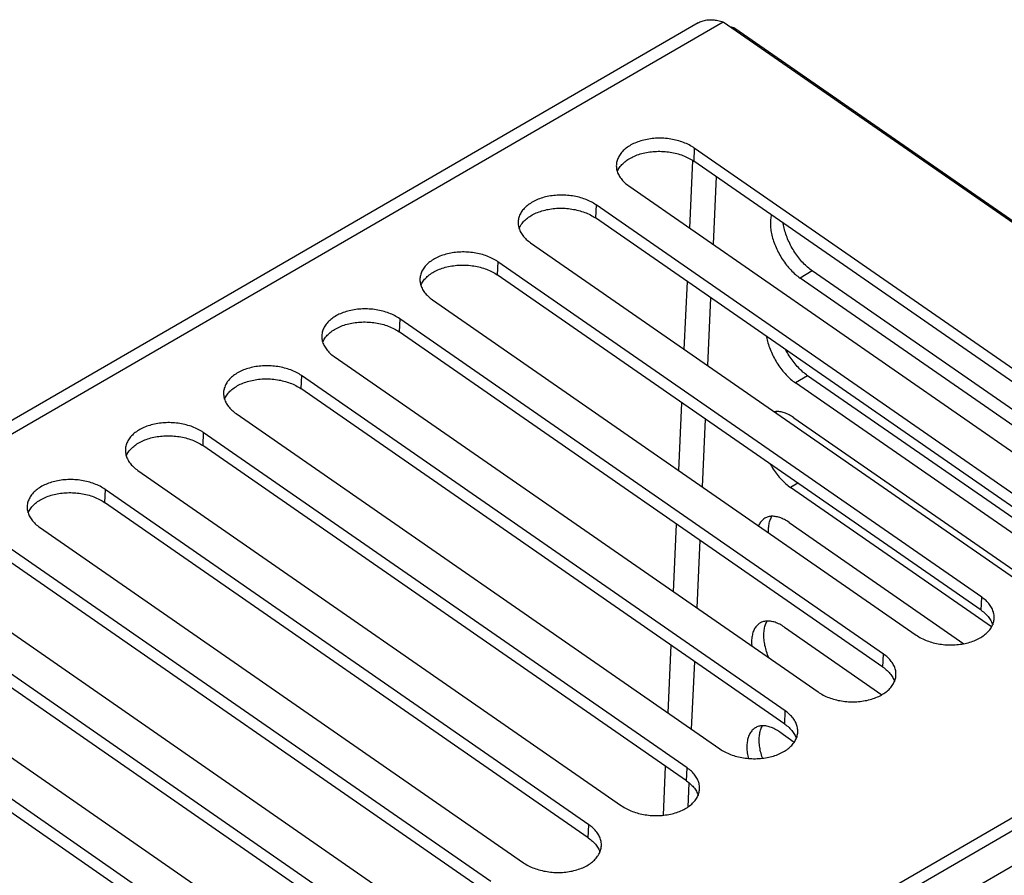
# Model space of a CAD drawing. Extents: x 0 to 594, y 0 to 420.
# Tile 50 of 61: x 500.97 to 509.68, y 143.98 to 151.54. Entities that reach past the tile are written whole.
import ezdxf

# ---------------------------------------------------------------- set-up
doc = ezdxf.new("R2010")
doc.units = 0
doc.header["$LTSCALE"] = 32.67
doc.layers.get('0').update_dxf_attribs({"linetype": 'CONTINUOUS'})
doc.layers.add('DATUM_AXIS', color=7, linetype='CONTINUOUS')

msp = doc.modelspace()

# ---------------------------------------------------------------- linework, layer by layer
at = {"color": 9, "linetype": 'CONTINUOUS'}
for p, q in [((507.1911, 151.5183), (489.8325, 141.4587)), ((506.9372, 150.4054), (506.932, 150.2896)), ((506.8971, 149.6966), (506.924, 150.295)), ((507.1299, 150.1524), (507.1031, 149.5538)), ((506.0693, 149.9024), (506.0641, 149.7867)), ((505.2013, 149.3994), (505.1962, 149.2837)), ((507.9804, 149.3187), (507.872, 149.2558)), ((506.8491, 148.6251), (506.8759, 149.2237)), ((507.0819, 149.0809), (507.055, 148.4823)), ((504.3334, 148.8965), (504.3282, 148.7807)), ((503.4655, 148.3935), (503.4603, 148.2777)), ((507.9389, 148.3926), (507.8304, 148.3297)), ((506.8011, 147.5535), (506.8279, 148.1521)), ((507.0338, 148.0093), (507.007, 147.4107)), ((502.5976, 147.8905), (502.5924, 147.7747)), ((507.8534, 147.441), (507.7889, 147.4036)), ((501.7296, 147.3875), (501.7244, 147.2718)), ((506.753, 146.482), (506.7799, 147.0806)), ((506.9858, 146.9378), (506.959, 146.3392)), ((509.4723, 146.3184), (509.4774, 146.4342)), ((506.705, 145.4105), (506.7318, 146.0091)), ((506.9378, 145.8663), (506.9109, 145.2677)), ((508.6043, 145.8154), (508.6095, 145.9312)), ((507.7364, 145.3124), (507.7416, 145.4282)), ((506.6645, 144.5065), (506.6838, 144.9375)), ((506.8685, 144.8095), (506.8736, 144.9252)), ((506.8897, 144.7935), (506.8801, 144.5787)), ((506.0005, 144.3065), (506.0057, 144.4222))]:
    msp.add_line(p, q, dxfattribs=at)
at = {"color": 7, "linetype": 'CONTINUOUS'}
for p, q in [((513.8811, 146.8791), (507.1911, 151.5183)), ((506.9707, 151.5118), (489.7313, 141.5213)), ((507.2944, 151.4654), (507.2797, 151.4569)), ((507.2944, 151.4654), (513.9845, 146.8262)), ((511.2133, 147.4401), (506.9372, 150.4054)), ((511.2081, 147.3244), (506.932, 150.2896)), ((506.3586, 150.0701), (510.6347, 147.1048)), ((510.3454, 146.9371), (506.0693, 149.9024)), ((510.3402, 146.8214), (506.0641, 149.7867)), ((505.4907, 149.5671), (509.7667, 146.6018)), ((509.4774, 146.4342), (505.2013, 149.3994)), ((509.4723, 146.3184), (505.1962, 149.2837)), ((511.0766, 147.0335), (507.872, 149.2558)), ((511.2037, 147.0835), (507.9804, 149.3187)), ((504.6227, 149.0641), (508.8988, 146.0988)), ((508.6095, 145.9312), (504.3334, 148.8965)), ((508.6043, 145.8154), (504.3282, 148.7807)), ((503.7548, 148.5611), (508.0309, 145.5959)), ((507.7416, 145.4282), (503.4655, 148.3935)), ((510.4281, 146.6665), (507.9389, 148.3926)), ((510.3449, 146.5861), (507.8304, 148.3297)), ((507.7364, 145.3124), (503.4603, 148.2777)), ((502.8869, 148.0582), (507.163, 145.0929)), ((507.8166, 148.021), (509.9778, 146.5224)), ((506.8736, 144.9252), (502.5976, 147.8905)), ((506.8685, 144.8095), (502.5924, 147.7747)), ((502.0189, 147.5552), (506.295, 144.5899)), ((506.0057, 144.4222), (501.7296, 147.3875)), ((509.5651, 146.1719), (507.7889, 147.4036)), ((506.0005, 144.3065), (501.7244, 147.2718)), ((507.7751, 147.0949), (509.3206, 146.0232)), ((501.151, 147.0522), (505.4271, 144.0869)), ((505.1378, 143.9193), (500.8617, 146.8845)), ((503.28, 140.6228), (513.9845, 146.8262)), ((513.8811, 146.8791), (503.2852, 140.7385)), ((505.1326, 143.8035), (500.8565, 146.7688)), ((500.2831, 146.5492), (504.5592, 143.5839)), ((504.2699, 143.4163), (499.9938, 146.3816)), ((504.2647, 143.3005), (499.9886, 146.2658)), ((507.7336, 146.1689), (508.5949, 145.5716)), ((499.4151, 146.0462), (503.6912, 143.081)), ((503.4019, 142.9133), (499.1258, 145.8786)), ((503.3967, 142.7975), (499.1206, 145.7628)), ((507.6921, 145.2428), (507.8213, 145.1531))]:
    msp.add_line(p, q, dxfattribs=at)
for points in [[(506.9707, 151.5118), (506.9785, 151.5161), (506.9875, 151.5205), (506.9969, 151.5245), (507.0064, 151.528), (507.0162, 151.5311), (507.0261, 151.5338), (507.0363, 151.5359), (507.0466, 151.5376), (507.0571, 151.5388), (507.0678, 151.5396), (507.0786, 151.5399), (507.0895, 151.5397), (507.1005, 151.5391), (507.1117, 151.538), (507.1229, 151.5365), (507.1342, 151.5345), (507.1455, 151.5321), (507.1569, 151.5293), (507.1683, 151.526), (507.1797, 151.5224), (507.1911, 151.5183)], [(507.2944, 151.4654), (507.2856, 151.4682), (507.2763, 151.4707), (507.2668, 151.4731), (507.2569, 151.4751), (507.2522, 151.476)], [(506.9372, 150.4054), (506.9266, 150.4125), (506.9155, 150.4194), (506.9041, 150.426), (506.8923, 150.4323), (506.8801, 150.4384), (506.8677, 150.4442), (506.8549, 150.4496), (506.8418, 150.4548), (506.8284, 150.4597), (506.8148, 150.4642), (506.8009, 150.4684), (506.7868, 150.4723), (506.7725, 150.4759), (506.7581, 150.4791), (506.7435, 150.482), (506.7287, 150.4845), (506.7138, 150.4866), (506.6989, 150.4884), (506.6838, 150.4899), (506.6687, 150.491), (506.6536, 150.4917), (506.6385, 150.4921), (506.6234, 150.4921), (506.6083, 150.4917), (506.5933, 150.491), (506.5783, 150.4899), (506.5635, 150.4884), (506.5487, 150.4866), (506.5342, 150.4844), (506.5197, 150.4819), (506.5055, 150.479), (506.4915, 150.4758), (506.4777, 150.4722), (506.4641, 150.4683), (506.4508, 150.4641), (506.4378, 150.4596), (506.4251, 150.4547), (506.4126, 150.4495), (506.4006, 150.444), (506.3889, 150.4382), (506.3775, 150.4322), (506.3666, 150.4258), (506.356, 150.4192), (506.3459, 150.4123), (506.3362, 150.4052), (506.327, 150.3979), (506.3182, 150.3903), (506.3099, 150.3824), (506.302, 150.3744), (506.2947, 150.3662), (506.2879, 150.3578), (506.2815, 150.3492), (506.2758, 150.3405), (506.2705, 150.3316), (506.2658, 150.3226), (506.2616, 150.3135), (506.258, 150.3042), (506.2549, 150.2949), (506.2524, 150.2855), (506.2505, 150.276), (506.2491, 150.2664), (506.2484, 150.2569), (506.2483, 150.2556)], [(506.2563, 150.1973), (506.2564, 150.1977), (506.2606, 150.2068), (506.2653, 150.2159), (506.2706, 150.2247), (506.2764, 150.2335), (506.2827, 150.242), (506.2895, 150.2504), (506.2968, 150.2587), (506.3047, 150.2667), (506.313, 150.2745), (506.3218, 150.2821), (506.331, 150.2895), (506.3407, 150.2966), (506.3509, 150.3035), (506.3614, 150.3101), (506.3724, 150.3164), (506.3837, 150.3225), (506.3954, 150.3283), (506.4075, 150.3337), (506.4199, 150.3389), (506.4326, 150.3438), (506.4456, 150.3484), (506.4589, 150.3526), (506.4725, 150.3565), (506.4863, 150.36), (506.5003, 150.3633), (506.5145, 150.3661), (506.529, 150.3687), (506.5435, 150.3708), (506.5583, 150.3726), (506.5731, 150.3741), (506.5881, 150.3752), (506.6031, 150.3759), (506.6182, 150.3763), (506.6333, 150.3763), (506.6484, 150.3759), (506.6635, 150.3752), (506.6786, 150.3741), (506.6937, 150.3727), (506.7086, 150.3709), (506.7235, 150.3687), (506.7383, 150.3662), (506.7529, 150.3633), (506.7674, 150.3601), (506.7816, 150.3566), (506.7957, 150.3527), (506.8096, 150.3485), (506.8232, 150.3439), (506.8366, 150.3391), (506.8497, 150.3339), (506.8625, 150.3284), (506.8749, 150.3226), (506.8871, 150.3166), (506.8989, 150.3102), (506.9103, 150.3036), (506.9214, 150.2968), (506.932, 150.2896)], [(506.2483, 150.2556), (506.2481, 150.2472), (506.2485, 150.2376), (506.2494, 150.228), (506.2509, 150.2184), (506.253, 150.2088), (506.2556, 150.1993), (506.2588, 150.1898), (506.2626, 150.1803), (506.2669, 150.171), (506.2717, 150.1618), (506.2771, 150.1526), (506.283, 150.1436), (506.2895, 150.1347), (506.2964, 150.126), (506.3039, 150.1174), (506.3118, 150.1091), (506.3203, 150.1008), (506.3292, 150.0928), (506.3385, 150.085), (506.3484, 150.0774), (506.3586, 150.0701)], [(506.0693, 149.9024), (506.0586, 149.9095), (506.0476, 149.9164), (506.0362, 149.923), (506.0244, 149.9293), (506.0122, 149.9354), (505.9997, 149.9412), (505.9869, 149.9467), (505.9738, 149.9518), (505.9605, 149.9567), (505.9468, 149.9612), (505.933, 149.9655), (505.9189, 149.9693), (505.9046, 149.9729), (505.8902, 149.9761), (505.8755, 149.979), (505.8608, 149.9815), (505.8459, 149.9837), (505.8309, 149.9855), (505.8159, 149.9869), (505.8008, 149.988), (505.7857, 149.9887), (505.7705, 149.9891), (505.7554, 149.9891), (505.7404, 149.9887), (505.7253, 149.988), (505.7104, 149.9869), (505.6955, 149.9854), (505.6808, 149.9836), (505.6662, 149.9814), (505.6518, 149.9789), (505.6376, 149.976), (505.6235, 149.9728), (505.6097, 149.9693), (505.5962, 149.9654), (505.5829, 149.9611), (505.5698, 149.9566), (505.5571, 149.9517), (505.5447, 149.9465), (505.5327, 149.941), (505.521, 149.9353), (505.5096, 149.9292), (505.4987, 149.9229), (505.4881, 149.9162), (505.478, 149.9094), (505.4683, 149.9022), (505.459, 149.8949), (505.4503, 149.8873), (505.4419, 149.8795), (505.4341, 149.8714), (505.4268, 149.8632), (505.4199, 149.8548), (505.4136, 149.8463), (505.4078, 149.8375), (505.4026, 149.8286), (505.3978, 149.8196), (505.3937, 149.8105), (505.3901, 149.8013), (505.387, 149.7919), (505.3845, 149.7825), (505.3826, 149.773), (505.3812, 149.7635), (505.3804, 149.7539), (505.3804, 149.7527)], [(505.3883, 149.6944), (505.3885, 149.6947), (505.3927, 149.7039), (505.3974, 149.7129), (505.4026, 149.7218), (505.4084, 149.7305), (505.4147, 149.7391), (505.4216, 149.7475), (505.4289, 149.7557), (505.4367, 149.7637), (505.4451, 149.7715), (505.4538, 149.7791), (505.4631, 149.7865), (505.4728, 149.7936), (505.4829, 149.8005), (505.4935, 149.8071), (505.5044, 149.8134), (505.5158, 149.8195), (505.5275, 149.8253), (505.5395, 149.8308), (505.5519, 149.8359), (505.5646, 149.8408), (505.5777, 149.8454), (505.591, 149.8496), (505.6045, 149.8535), (505.6183, 149.8571), (505.6324, 149.8603), (505.6466, 149.8632), (505.661, 149.8657), (505.6756, 149.8679), (505.6903, 149.8697), (505.7052, 149.8711), (505.7201, 149.8722), (505.7352, 149.873), (505.7502, 149.8733), (505.7654, 149.8733), (505.7805, 149.873), (505.7956, 149.8722), (505.8107, 149.8712), (505.8257, 149.8697), (505.8407, 149.8679), (505.8556, 149.8657), (505.8703, 149.8632), (505.885, 149.8604), (505.8994, 149.8571), (505.9137, 149.8536), (505.9278, 149.8497), (505.9417, 149.8455), (505.9553, 149.8409), (505.9687, 149.8361), (505.9817, 149.8309), (505.9945, 149.8254), (506.007, 149.8196), (506.0192, 149.8136), (506.031, 149.8072), (506.0424, 149.8006), (506.0534, 149.7938), (506.0641, 149.7867)], [(507.6183, 149.8137), (507.6163, 149.8054), (507.6142, 149.7949), (507.6125, 149.7841), (507.6111, 149.773), (507.6102, 149.7616), (507.6097, 149.7499), (507.6096, 149.738), (507.6098, 149.7258), (507.6105, 149.7134), (507.6116, 149.7007), (507.613, 149.6879), (507.6149, 149.6749), (507.6171, 149.6617), (507.6197, 149.6484), (507.6227, 149.6349), (507.6261, 149.6214), (507.6298, 149.6078), (507.6339, 149.5941), (507.6384, 149.5804), (507.6432, 149.5667), (507.6484, 149.5529), (507.6539, 149.5392), (507.6597, 149.5255), (507.6659, 149.5119), (507.6724, 149.4983), (507.6792, 149.4848), (507.6863, 149.4715), (507.6936, 149.4583), (507.7013, 149.4452), (507.7092, 149.4323), (507.7174, 149.4196), (507.7258, 149.4071), (507.7344, 149.3948), (507.7433, 149.3828), (507.7523, 149.371), (507.7616, 149.3595), (507.771, 149.3483), (507.7806, 149.3375), (507.7903, 149.3269), (507.8002, 149.3167), (507.8102, 149.3068), (507.8203, 149.2973), (507.8305, 149.2882), (507.8408, 149.2795), (507.8511, 149.2712), (507.8615, 149.2633), (507.872, 149.2558)], [(505.3804, 149.7527), (505.3802, 149.7443), (505.3806, 149.7346), (505.3815, 149.725), (505.383, 149.7154), (505.3851, 149.7058), (505.3877, 149.6963), (505.3909, 149.6868), (505.3946, 149.6774), (505.3989, 149.668), (505.4038, 149.6588), (505.4092, 149.6497), (505.4151, 149.6406), (505.4215, 149.6318), (505.4285, 149.623), (505.436, 149.6145), (505.4439, 149.6061), (505.4524, 149.5979), (505.4613, 149.5898), (505.4706, 149.582), (505.4804, 149.5745), (505.4907, 149.5671)], [(507.9804, 149.3187), (507.97, 149.3261), (507.9596, 149.334), (507.9493, 149.3423), (507.939, 149.3511), (507.9288, 149.3602), (507.9187, 149.3697), (507.9087, 149.3795), (507.8988, 149.3898), (507.8891, 149.4003), (507.8795, 149.4112), (507.8701, 149.4224), (507.8608, 149.4339), (507.8518, 149.4457), (507.8429, 149.4577), (507.8343, 149.47), (507.8259, 149.4825), (507.8177, 149.4952), (507.8098, 149.5081), (507.8021, 149.5211), (507.7948, 149.5344), (507.7877, 149.5477), (507.7809, 149.5612), (507.7744, 149.5747), (507.7682, 149.5884), (507.7624, 149.6021), (507.7569, 149.6158), (507.7517, 149.6295), (507.7469, 149.6433), (507.7424, 149.657), (507.7383, 149.6707), (507.7346, 149.6843), (507.7312, 149.6978), (507.7282, 149.7112), (507.7256, 149.7246), (507.7233, 149.7377), (507.7228, 149.7412)], [(505.2013, 149.3994), (505.1907, 149.4066), (505.1796, 149.4134), (505.1682, 149.42), (505.1564, 149.4264), (505.1443, 149.4324), (505.1318, 149.4382), (505.119, 149.4437), (505.1059, 149.4489), (505.0925, 149.4537), (505.0789, 149.4583), (505.0651, 149.4625), (505.051, 149.4664), (505.0367, 149.4699), (505.0222, 149.4731), (505.0076, 149.476), (504.9928, 149.4785), (504.978, 149.4807), (504.963, 149.4825), (504.948, 149.4839), (504.9329, 149.485), (504.9177, 149.4857), (504.9026, 149.4861), (504.8875, 149.4861), (504.8724, 149.4857), (504.8574, 149.485), (504.8425, 149.4839), (504.8276, 149.4824), (504.8129, 149.4806), (504.7983, 149.4785), (504.7839, 149.4759), (504.7696, 149.4731), (504.7556, 149.4698), (504.7418, 149.4663), (504.7282, 149.4624), (504.7149, 149.4582), (504.7019, 149.4536), (504.6892, 149.4487), (504.6768, 149.4435), (504.6647, 149.4381), (504.653, 149.4323), (504.6417, 149.4262), (504.6307, 149.4199), (504.6202, 149.4133), (504.6101, 149.4064), (504.6004, 149.3993), (504.5911, 149.3919), (504.5823, 149.3843), (504.574, 149.3765), (504.5662, 149.3685), (504.5588, 149.3602), (504.552, 149.3518), (504.5457, 149.3433), (504.5399, 149.3345), (504.5346, 149.3257), (504.5299, 149.3167), (504.5257, 149.3075), (504.5221, 149.2983), (504.5191, 149.2889), (504.5166, 149.2795), (504.5146, 149.27), (504.5133, 149.2605), (504.5125, 149.2509), (504.5124, 149.2497)], [(504.5204, 149.1914), (504.5206, 149.1918), (504.5247, 149.2009), (504.5294, 149.2099), (504.5347, 149.2188), (504.5405, 149.2275), (504.5468, 149.2361), (504.5536, 149.2445), (504.561, 149.2527), (504.5688, 149.2607), (504.5771, 149.2685), (504.5859, 149.2761), (504.5952, 149.2835), (504.6049, 149.2906), (504.615, 149.2975), (504.6255, 149.3041), (504.6365, 149.3105), (504.6478, 149.3165), (504.6595, 149.3223), (504.6716, 149.3278), (504.684, 149.333), (504.6967, 149.3378), (504.7097, 149.3424), (504.723, 149.3466), (504.7366, 149.3505), (504.7504, 149.3541), (504.7644, 149.3573), (504.7787, 149.3602), (504.7931, 149.3627), (504.8077, 149.3649), (504.8224, 149.3667), (504.8373, 149.3681), (504.8522, 149.3692), (504.8672, 149.37), (504.8823, 149.3703), (504.8974, 149.3703), (504.9126, 149.37), (504.9277, 149.3693), (504.9428, 149.3682), (504.9578, 149.3667), (504.9728, 149.3649), (504.9877, 149.3628), (505.0024, 149.3602), (505.017, 149.3574), (505.0315, 149.3542), (505.0458, 149.3506), (505.0599, 149.3467), (505.0737, 149.3425), (505.0874, 149.338), (505.1007, 149.3331), (505.1138, 149.3279), (505.1266, 149.3224), (505.1391, 149.3167), (505.1512, 149.3106), (505.163, 149.3043), (505.1745, 149.2977), (505.1855, 149.2908), (505.1962, 149.2837)], [(504.5124, 149.2497), (504.5123, 149.2413), (504.5126, 149.2317), (504.5136, 149.222), (504.5151, 149.2124), (504.5171, 149.2028), (504.5198, 149.1933), (504.523, 149.1838), (504.5267, 149.1744), (504.531, 149.165), (504.5359, 149.1558), (504.5413, 149.1467), (504.5472, 149.1377), (504.5536, 149.1288), (504.5606, 149.1201), (504.568, 149.1115), (504.576, 149.1031), (504.5844, 149.0949), (504.5933, 149.0869), (504.6027, 149.0791), (504.6125, 149.0715), (504.6227, 149.0641)], [(504.3334, 148.8965), (504.3228, 148.9036), (504.3117, 148.9104), (504.3003, 148.917), (504.2885, 148.9234), (504.2763, 148.9294), (504.2639, 148.9352), (504.2511, 148.9407), (504.238, 148.9459), (504.2246, 148.9507), (504.211, 148.9553), (504.1971, 148.9595), (504.183, 148.9634), (504.1688, 148.9669), (504.1543, 148.9702), (504.1397, 148.973), (504.1249, 148.9755), (504.11, 148.9777), (504.0951, 148.9795), (504.08, 148.981), (504.0649, 148.982), (504.0498, 148.9828), (504.0347, 148.9831), (504.0196, 148.9831), (504.0045, 148.9828), (503.9895, 148.982), (503.9745, 148.9809), (503.9597, 148.9795), (503.945, 148.9777), (503.9304, 148.9755), (503.9159, 148.973), (503.9017, 148.9701), (503.8877, 148.9669), (503.8739, 148.9633), (503.8603, 148.9594), (503.847, 148.9552), (503.834, 148.9506), (503.8213, 148.9458), (503.8089, 148.9406), (503.7968, 148.9351), (503.7851, 148.9293), (503.7738, 148.9232), (503.7628, 148.9169), (503.7523, 148.9103), (503.7421, 148.9034), (503.7324, 148.8963), (503.7232, 148.8889), (503.7144, 148.8813), (503.7061, 148.8735), (503.6982, 148.8655), (503.6909, 148.8573), (503.6841, 148.8489), (503.6778, 148.8403), (503.672, 148.8316), (503.6667, 148.8227), (503.662, 148.8137), (503.6578, 148.8045), (503.6542, 148.7953), (503.6511, 148.786), (503.6486, 148.7765), (503.6467, 148.767), (503.6454, 148.7575), (503.6446, 148.7479), (503.6445, 148.7467)], [(503.6525, 148.6884), (503.6526, 148.6888), (503.6568, 148.6979), (503.6615, 148.7069), (503.6668, 148.7158), (503.6726, 148.7245), (503.6789, 148.7331), (503.6857, 148.7415), (503.693, 148.7497), (503.7009, 148.7577), (503.7092, 148.7656), (503.718, 148.7731), (503.7272, 148.7805), (503.7369, 148.7876), (503.7471, 148.7945), (503.7576, 148.8011), (503.7686, 148.8075), (503.7799, 148.8135), (503.7916, 148.8193), (503.8037, 148.8248), (503.8161, 148.83), (503.8288, 148.8349), (503.8418, 148.8394), (503.8551, 148.8436), (503.8687, 148.8475), (503.8825, 148.8511), (503.8965, 148.8543), (503.9108, 148.8572), (503.9252, 148.8597), (503.9398, 148.8619), (503.9545, 148.8637), (503.9693, 148.8652), (503.9843, 148.8663), (503.9993, 148.867), (504.0144, 148.8674), (504.0295, 148.8674), (504.0446, 148.867), (504.0598, 148.8663), (504.0748, 148.8652), (504.0899, 148.8637), (504.1049, 148.8619), (504.1197, 148.8598), (504.1345, 148.8573), (504.1491, 148.8544), (504.1636, 148.8512), (504.1779, 148.8476), (504.1919, 148.8437), (504.2058, 148.8395), (504.2194, 148.835), (504.2328, 148.8301), (504.2459, 148.8249), (504.2587, 148.8195), (504.2712, 148.8137), (504.2833, 148.8076), (504.2951, 148.8013), (504.3065, 148.7947), (504.3176, 148.7878), (504.3282, 148.7807)], [(503.6445, 148.7467), (503.6443, 148.7383), (503.6447, 148.7287), (503.6456, 148.7191), (503.6471, 148.7094), (503.6492, 148.6999), (503.6518, 148.6903), (503.655, 148.6808), (503.6588, 148.6714), (503.6631, 148.6621), (503.6679, 148.6528), (503.6733, 148.6437), (503.6792, 148.6347), (503.6857, 148.6258), (503.6926, 148.6171), (503.7001, 148.6085), (503.7081, 148.6001), (503.7165, 148.5919), (503.7254, 148.5839), (503.7348, 148.5761), (503.7446, 148.5685), (503.7548, 148.5611)], [(507.575, 148.7389), (507.5756, 148.7356), (507.5782, 148.7223), (507.5812, 148.7089), (507.5845, 148.6953), (507.5883, 148.6817), (507.5924, 148.668), (507.5969, 148.6543), (507.6017, 148.6406), (507.6069, 148.6268), (507.6124, 148.6131), (507.6182, 148.5994), (507.6244, 148.5858), (507.6309, 148.5722), (507.6377, 148.5588), (507.6448, 148.5454), (507.6521, 148.5322), (507.6598, 148.5191), (507.6677, 148.5062), (507.6759, 148.4935), (507.6843, 148.481), (507.6929, 148.4688), (507.7017, 148.4567), (507.7108, 148.445), (507.72, 148.4335), (507.7295, 148.4223), (507.7391, 148.4114), (507.7488, 148.4008), (507.7587, 148.3906), (507.7687, 148.3807), (507.7788, 148.3712), (507.789, 148.3621), (507.7993, 148.3534), (507.8096, 148.3451), (507.82, 148.3372), (507.8304, 148.3297)], [(507.9389, 148.3926), (507.9285, 148.4001), (507.9181, 148.4079), (507.9078, 148.4163), (507.8975, 148.425), (507.8873, 148.4341), (507.8772, 148.4436), (507.8672, 148.4535), (507.8573, 148.4637), (507.8476, 148.4742), (507.838, 148.4851), (507.8285, 148.4963), (507.8193, 148.5078), (507.8102, 148.5196), (507.8014, 148.5316), (507.7928, 148.5439), (507.7843, 148.5564), (507.7762, 148.5691), (507.7683, 148.582), (507.7606, 148.5951), (507.7533, 148.6083), (507.7474, 148.6194)], [(503.4655, 148.3935), (503.4548, 148.4006), (503.4438, 148.4075), (503.4324, 148.4141), (503.4206, 148.4204), (503.4084, 148.4265), (503.3959, 148.4322), (503.3831, 148.4377), (503.3701, 148.4429), (503.3567, 148.4478), (503.3431, 148.4523), (503.3292, 148.4565), (503.3151, 148.4604), (503.3008, 148.464), (503.2864, 148.4672), (503.2717, 148.47), (503.257, 148.4726), (503.2421, 148.4747), (503.2271, 148.4765), (503.2121, 148.478), (503.197, 148.4791), (503.1819, 148.4798), (503.1668, 148.4801), (503.1516, 148.4801), (503.1366, 148.4798), (503.1215, 148.479), (503.1066, 148.4779), (503.0917, 148.4765), (503.077, 148.4747), (503.0624, 148.4725), (503.048, 148.47), (503.0338, 148.4671), (503.0197, 148.4639), (503.0059, 148.4603), (502.9924, 148.4564), (502.9791, 148.4522), (502.966, 148.4476), (502.9533, 148.4428), (502.9409, 148.4376), (502.9289, 148.4321), (502.9172, 148.4263), (502.9058, 148.4203), (502.8949, 148.4139), (502.8843, 148.4073), (502.8742, 148.4004), (502.8645, 148.3933), (502.8552, 148.3859), (502.8465, 148.3783), (502.8381, 148.3705), (502.8303, 148.3625), (502.823, 148.3543), (502.8161, 148.3459), (502.8098, 148.3373), (502.804, 148.3286), (502.7988, 148.3197), (502.7941, 148.3107), (502.7899, 148.3016), (502.7863, 148.2923), (502.7832, 148.283), (502.7807, 148.2736), (502.7788, 148.2641), (502.7774, 148.2545), (502.7766, 148.2449), (502.7766, 148.2437)], [(502.7845, 148.1854), (502.7847, 148.1858), (502.7889, 148.1949), (502.7936, 148.2039), (502.7988, 148.2128), (502.8046, 148.2216), (502.8109, 148.2301), (502.8178, 148.2385), (502.8251, 148.2467), (502.833, 148.2548), (502.8413, 148.2626), (502.8501, 148.2702), (502.8593, 148.2775), (502.869, 148.2847), (502.8791, 148.2915), (502.8897, 148.2982), (502.9006, 148.3045), (502.912, 148.3106), (502.9237, 148.3163), (502.9357, 148.3218), (502.9481, 148.327), (502.9609, 148.3319), (502.9739, 148.3364), (502.9872, 148.3407), (503.0007, 148.3446), (503.0146, 148.3481), (503.0286, 148.3513), (503.0428, 148.3542), (503.0572, 148.3567), (503.0718, 148.3589), (503.0866, 148.3607), (503.1014, 148.3622), (503.1163, 148.3633), (503.1314, 148.364), (503.1465, 148.3644), (503.1616, 148.3644), (503.1767, 148.364), (503.1918, 148.3633), (503.2069, 148.3622), (503.222, 148.3608), (503.2369, 148.359), (503.2518, 148.3568), (503.2666, 148.3543), (503.2812, 148.3514), (503.2956, 148.3482), (503.3099, 148.3446), (503.324, 148.3408), (503.3379, 148.3365), (503.3515, 148.332), (503.3649, 148.3271), (503.378, 148.322), (503.3908, 148.3165), (503.4032, 148.3107), (503.4154, 148.3046), (503.4272, 148.2983), (503.4386, 148.2917), (503.4496, 148.2848), (503.4603, 148.2777)], [(502.7766, 148.2437), (502.7764, 148.2353), (502.7768, 148.2257), (502.7777, 148.2161), (502.7792, 148.2065), (502.7813, 148.1969), (502.7839, 148.1873), (502.7871, 148.1778), (502.7908, 148.1684), (502.7952, 148.1591), (502.8, 148.1498), (502.8054, 148.1407), (502.8113, 148.1317), (502.8178, 148.1228), (502.8247, 148.1141), (502.8322, 148.1055), (502.8401, 148.0971), (502.8486, 148.0889), (502.8575, 148.0809), (502.8668, 148.0731), (502.8766, 148.0655), (502.8869, 148.0582)], [(507.8166, 148.021), (507.8062, 148.028), (507.7957, 148.0346), (507.7853, 148.0407), (507.7748, 148.0463), (507.7645, 148.0515), (507.7541, 148.0562), (507.7439, 148.0604), (507.7337, 148.064), (507.7236, 148.0672), (507.7137, 148.0699), (507.7038, 148.072), (507.6942, 148.0737), (507.6846, 148.0748), (507.6753, 148.0754), (507.6661, 148.0755), (507.6571, 148.075), (507.6483, 148.0741), (507.6446, 148.0734)], [(507.6584, 148.0639), (507.6622, 148.0711), (507.6649, 148.0754)], [(502.5976, 147.8905), (502.5869, 147.8976), (502.5759, 147.9045), (502.5644, 147.9111), (502.5526, 147.9174), (502.5405, 147.9235), (502.528, 147.9293), (502.5152, 147.9347), (502.5021, 147.9399), (502.4888, 147.9448), (502.4751, 147.9493), (502.4613, 147.9535), (502.4472, 147.9574), (502.4329, 147.961), (502.4184, 147.9642), (502.4038, 147.9671), (502.3891, 147.9696), (502.3742, 147.9717), (502.3592, 147.9735), (502.3442, 147.975), (502.3291, 147.9761), (502.314, 147.9768), (502.2988, 147.9772), (502.2837, 147.9772), (502.2686, 147.9768), (502.2536, 147.9761), (502.2387, 147.975), (502.2238, 147.9735), (502.2091, 147.9717), (502.1945, 147.9695), (502.1801, 147.967), (502.1658, 147.9641), (502.1518, 147.9609), (502.138, 147.9573), (502.1244, 147.9534), (502.1111, 147.9492), (502.0981, 147.9447), (502.0854, 147.9398), (502.073, 147.9346), (502.0609, 147.9291), (502.0492, 147.9233), (502.0379, 147.9173), (502.0269, 147.9109), (502.0164, 147.9043), (502.0063, 147.8974), (501.9966, 147.8903), (501.9873, 147.883), (501.9785, 147.8754), (501.9702, 147.8675), (501.9624, 147.8595), (501.955, 147.8513), (501.9482, 147.8429), (501.9419, 147.8343), (501.9361, 147.8256), (501.9308, 147.8167), (501.9261, 147.8077), (501.922, 147.7986), (501.9183, 147.7893), (501.9153, 147.78), (501.9128, 147.7706), (501.9109, 147.7611), (501.9095, 147.7515), (501.9087, 147.742), (501.9086, 147.7407)], [(501.9166, 147.6824), (501.9168, 147.6828), (501.9209, 147.6919), (501.9257, 147.701), (501.9309, 147.7098), (501.9367, 147.7186), (501.943, 147.7271), (501.9498, 147.7355), (501.9572, 147.7438), (501.965, 147.7518), (501.9733, 147.7596), (501.9821, 147.7672), (501.9914, 147.7746), (502.0011, 147.7817), (502.0112, 147.7886), (502.0218, 147.7952), (502.0327, 147.8015), (502.044, 147.8076), (502.0557, 147.8134), (502.0678, 147.8188), (502.0802, 147.824), (502.0929, 147.8289), (502.1059, 147.8335), (502.1192, 147.8377), (502.1328, 147.8416), (502.1466, 147.8451), (502.1607, 147.8484), (502.1749, 147.8512), (502.1893, 147.8538), (502.2039, 147.8559), (502.2186, 147.8577), (502.2335, 147.8592), (502.2484, 147.8603), (502.2634, 147.861), (502.2785, 147.8614), (502.2936, 147.8614), (502.3088, 147.861), (502.3239, 147.8603), (502.339, 147.8592), (502.354, 147.8578), (502.369, 147.856), (502.3839, 147.8538), (502.3986, 147.8513), (502.4132, 147.8484), (502.4277, 147.8452), (502.442, 147.8417), (502.4561, 147.8378), (502.4699, 147.8336), (502.4836, 147.829), (502.4969, 147.8242), (502.51, 147.819), (502.5228, 147.8135), (502.5353, 147.8077), (502.5474, 147.8017), (502.5592, 147.7953), (502.5707, 147.7887), (502.5817, 147.7819), (502.5924, 147.7747)], [(501.9086, 147.7407), (501.9085, 147.7323), (501.9088, 147.7227), (501.9098, 147.7131), (501.9113, 147.7035), (501.9133, 147.6939), (501.916, 147.6844), (501.9192, 147.6749), (501.9229, 147.6654), (501.9272, 147.6561), (501.9321, 147.6469), (501.9375, 147.6377), (501.9434, 147.6287), (501.9498, 147.6198), (501.9568, 147.6111), (501.9642, 147.6025), (501.9722, 147.5942), (501.9806, 147.5859), (501.9895, 147.5779), (501.9989, 147.5701), (502.0087, 147.5625), (502.0189, 147.5552)], [(507.6077, 147.6114), (507.6106, 147.6061), (507.6183, 147.593), (507.6262, 147.5802), (507.6343, 147.5674), (507.6427, 147.5549), (507.6514, 147.5427), (507.6602, 147.5306), (507.6693, 147.5189), (507.6785, 147.5074), (507.688, 147.4962), (507.6976, 147.4853), (507.7073, 147.4747), (507.7172, 147.4645), (507.7272, 147.4546), (507.7373, 147.4451), (507.7475, 147.436), (507.7578, 147.4273), (507.7681, 147.419), (507.7785, 147.4111), (507.7889, 147.4036)], [(501.7296, 147.3875), (501.719, 147.3946), (501.7079, 147.4015), (501.6965, 147.4081), (501.6847, 147.4144), (501.6726, 147.4205), (501.6601, 147.4263), (501.6473, 147.4318), (501.6342, 147.4369), (501.6208, 147.4418), (501.6072, 147.4463), (501.5933, 147.4506), (501.5792, 147.4544), (501.565, 147.458), (501.5505, 147.4612), (501.5359, 147.4641), (501.5211, 147.4666), (501.5063, 147.4688), (501.4913, 147.4706), (501.4762, 147.472), (501.4612, 147.4731), (501.446, 147.4738), (501.4309, 147.4742), (501.4158, 147.4742), (501.4007, 147.4738), (501.3857, 147.4731), (501.3707, 147.472), (501.3559, 147.4705), (501.3412, 147.4687), (501.3266, 147.4665), (501.3122, 147.464), (501.2979, 147.4611), (501.2839, 147.4579), (501.2701, 147.4544), (501.2565, 147.4505), (501.2432, 147.4462), (501.2302, 147.4417), (501.2175, 147.4368), (501.2051, 147.4316), (501.193, 147.4261), (501.1813, 147.4204), (501.17, 147.4143), (501.159, 147.408), (501.1485, 147.4013), (501.1383, 147.3945), (501.1286, 147.3873), (501.1194, 147.38), (501.1106, 147.3724), (501.1023, 147.3646), (501.0944, 147.3565), (501.0871, 147.3483), (501.0803, 147.3399), (501.074, 147.3314), (501.0682, 147.3226), (501.0629, 147.3137), (501.0582, 147.3047), (501.054, 147.2956), (501.0504, 147.2864), (501.0473, 147.277), (501.0449, 147.2676), (501.0429, 147.2581), (501.0416, 147.2486), (501.0408, 147.239), (501.0407, 147.2378)], [(501.0487, 147.1795), (501.0488, 147.1798), (501.053, 147.189), (501.0577, 147.198), (501.063, 147.2069), (501.0688, 147.2156), (501.0751, 147.2242), (501.0819, 147.2326), (501.0893, 147.2408), (501.0971, 147.2488), (501.1054, 147.2566), (501.1142, 147.2642), (501.1234, 147.2716), (501.1331, 147.2787), (501.1433, 147.2856), (501.1538, 147.2922), (501.1648, 147.2985), (501.1761, 147.3046), (501.1878, 147.3104), (501.1999, 147.3159), (501.2123, 147.321), (501.225, 147.3259), (501.238, 147.3305), (501.2513, 147.3347), (501.2649, 147.3386), (501.2787, 147.3422), (501.2927, 147.3454), (501.307, 147.3483), (501.3214, 147.3508), (501.336, 147.353), (501.3507, 147.3548), (501.3655, 147.3562), (501.3805, 147.3573), (501.3955, 147.3581), (501.4106, 147.3584), (501.4257, 147.3584), (501.4408, 147.3581), (501.456, 147.3573), (501.471, 147.3563), (501.4861, 147.3548), (501.5011, 147.353), (501.5159, 147.3508), (501.5307, 147.3483), (501.5453, 147.3455), (501.5598, 147.3422), (501.5741, 147.3387), (501.5881, 147.3348), (501.602, 147.3306), (501.6156, 147.326), (501.629, 147.3212), (501.6421, 147.316), (501.6549, 147.3105), (501.6674, 147.3047), (501.6795, 147.2987), (501.6913, 147.2923), (501.7027, 147.2857), (501.7138, 147.2789), (501.7244, 147.2718)], [(501.0407, 147.2378), (501.0406, 147.2294), (501.0409, 147.2197), (501.0418, 147.2101), (501.0433, 147.2005), (501.0454, 147.1909), (501.048, 147.1814), (501.0512, 147.1719), (501.055, 147.1625), (501.0593, 147.1531), (501.0641, 147.1439), (501.0695, 147.1348), (501.0755, 147.1257), (501.0819, 147.1169), (501.0889, 147.1081), (501.0963, 147.0996), (501.1043, 147.0912), (501.1127, 147.083), (501.1216, 147.0749), (501.131, 147.0671), (501.1408, 147.0596), (501.151, 147.0522)], [(507.5607, 147.1323), (507.5592, 147.1315), (507.5522, 147.127), (507.5455, 147.1219), (507.5392, 147.1165), (507.5331, 147.1105), (507.5274, 147.1041), (507.522, 147.0972), (507.5169, 147.0899), (507.5122, 147.0821), (507.5079, 147.0739), (507.5042, 147.066)], [(507.7751, 147.0949), (507.7646, 147.102), (507.7542, 147.1085), (507.7437, 147.1146), (507.7333, 147.1203), (507.7229, 147.1254), (507.7126, 147.1301), (507.7024, 147.1343), (507.6922, 147.138), (507.6821, 147.1411), (507.6722, 147.1438), (507.6623, 147.1459), (507.6526, 147.1476), (507.6431, 147.1487), (507.6337, 147.1493), (507.6246, 147.1494), (507.6156, 147.149), (507.6068, 147.148), (507.5983, 147.1465), (507.5899, 147.1445), (507.5819, 147.142), (507.574, 147.139), (507.5665, 147.1355), (507.5607, 147.1323)], [(507.5942, 147.0036), (507.5938, 147.0104), (507.5935, 147.0226), (507.5937, 147.0346), (507.5942, 147.0462), (507.5951, 147.0576), (507.5964, 147.0687), (507.5981, 147.0795), (507.6002, 147.09), (507.6027, 147.1001), (507.6055, 147.1099), (507.6088, 147.1192), (507.6124, 147.1282), (507.6164, 147.1368), (507.6207, 147.145), (507.6233, 147.1493)], [(509.5877, 146.2486), (509.5879, 146.257), (509.5875, 146.2666), (509.5866, 146.2762), (509.5851, 146.2859), (509.583, 146.2954), (509.5804, 146.305), (509.5772, 146.3145), (509.5735, 146.3239), (509.5691, 146.3332), (509.5643, 146.3425), (509.5589, 146.3516), (509.553, 146.3606), (509.5465, 146.3695), (509.5396, 146.3782), (509.5321, 146.3868), (509.5242, 146.3952), (509.5157, 146.4034), (509.5068, 146.4114), (509.4975, 146.4192), (509.4877, 146.4268), (509.4774, 146.4342)], [(509.4723, 146.3184), (509.4825, 146.311), (509.4923, 146.3035), (509.5016, 146.2957), (509.5105, 146.2876), (509.519, 146.2794), (509.5269, 146.271), (509.5344, 146.2625), (509.5414, 146.2537), (509.5478, 146.2449), (509.5537, 146.2358), (509.5591, 146.2267), (509.564, 146.2175), (509.5683, 146.2081), (509.572, 146.1987), (509.5746, 146.1911)], [(507.5192, 146.2063), (507.5177, 146.2054), (507.5107, 146.2009), (507.504, 146.1959), (507.4977, 146.1904), (507.4916, 146.1844), (507.4859, 146.178), (507.4805, 146.1711), (507.4754, 146.1638), (507.4707, 146.1561), (507.4664, 146.1479), (507.4624, 146.1393), (507.4588, 146.1303), (507.4555, 146.1209), (507.4527, 146.1112), (507.4502, 146.101), (507.4481, 146.0906), (507.4464, 146.0798), (507.4451, 146.0687), (507.4442, 146.0573), (507.4437, 146.0456), (507.4435, 146.0337), (507.4438, 146.0215), (507.4445, 146.009), (507.445, 146.0021)], [(507.7336, 146.1689), (507.7231, 146.1759), (507.7127, 146.1825), (507.7022, 146.1886), (507.6918, 146.1942), (507.6814, 146.1993), (507.6711, 146.204), (507.6609, 146.2082), (507.6507, 146.2119), (507.6406, 146.215), (507.6307, 146.2177), (507.6208, 146.2199), (507.6111, 146.2215), (507.6016, 146.2226), (507.5922, 146.2232), (507.5831, 146.2233), (507.5741, 146.2229), (507.5653, 146.2219), (507.5567, 146.2204), (507.5484, 146.2184), (507.5403, 146.2159), (507.5325, 146.2129), (507.525, 146.2094), (507.5192, 146.2063)], [(507.5967, 145.897), (507.5963, 145.8977), (507.5908, 145.9115), (507.5857, 145.9252), (507.5808, 145.939), (507.5764, 145.9527), (507.5722, 145.9663), (507.5685, 145.98), (507.5651, 145.9935), (507.5621, 146.0069), (507.5595, 146.0202), (507.5573, 146.0334), (507.5555, 146.0464), (507.554, 146.0593), (507.5529, 146.0719), (507.5523, 146.0843), (507.552, 146.0965), (507.5521, 146.1085), (507.5527, 146.1202), (507.5536, 146.1316), (507.5549, 146.1427), (507.5566, 146.1534), (507.5587, 146.1639), (507.5612, 146.174), (507.564, 146.1838), (507.5673, 146.1932), (507.5709, 146.2021), (507.5749, 146.2107), (507.5792, 146.2189), (507.5818, 146.2233)], [(508.8988, 146.0988), (508.9095, 146.0917), (508.9205, 146.0849), (508.9319, 146.0783), (508.9437, 146.0719), (508.9559, 146.0659), (508.9684, 146.0601), (508.9812, 146.0546), (508.9942, 146.0494), (509.0076, 146.0446), (509.0212, 146.04), (509.0351, 146.0358), (509.0492, 146.0319), (509.0635, 146.0284), (509.0779, 146.0251), (509.0926, 146.0223), (509.1073, 146.0198), (509.1222, 146.0176), (509.1372, 146.0158), (509.1522, 146.0143), (509.1673, 146.0133), (509.1824, 146.0125), (509.1975, 146.0122), (509.2127, 146.0122), (509.2277, 146.0125), (509.2428, 146.0133), (509.2577, 146.0144), (509.2726, 146.0158), (509.2873, 146.0176), (509.3019, 146.0198), (509.3163, 146.0223), (509.3305, 146.0252), (509.3446, 146.0284), (509.3584, 146.032), (509.3719, 146.0359), (509.3852, 146.0401), (509.3983, 146.0447), (509.411, 146.0495), (509.4234, 146.0547), (509.4354, 146.0602), (509.4471, 146.066), (509.4585, 146.0721), (509.4694, 146.0784), (509.48, 146.085), (509.4901, 146.0919), (509.4998, 146.099), (509.5091, 146.1064), (509.5178, 146.114), (509.5262, 146.1218), (509.534, 146.1298), (509.5413, 146.138), (509.5482, 146.1464), (509.5545, 146.155), (509.5603, 146.1637), (509.5655, 146.1726), (509.5702, 146.1816), (509.5744, 146.1908), (509.578, 146.2), (509.5811, 146.2093), (509.5836, 146.2188), (509.5855, 146.2283), (509.5869, 146.2378), (509.5877, 146.2474), (509.5877, 146.2486)], [(508.7198, 145.7456), (508.72, 145.754), (508.7196, 145.7636), (508.7187, 145.7733), (508.7172, 145.7829), (508.7151, 145.7925), (508.7125, 145.802), (508.7093, 145.8115), (508.7055, 145.8209), (508.7012, 145.8303), (508.6964, 145.8395), (508.691, 145.8486), (508.6851, 145.8576), (508.6786, 145.8665), (508.6717, 145.8752), (508.6642, 145.8838), (508.6562, 145.8922), (508.6478, 145.9004), (508.6389, 145.9084), (508.6295, 145.9162), (508.6197, 145.9238), (508.6095, 145.9312)], [(508.6043, 145.8154), (508.6146, 145.8081), (508.6244, 145.8005), (508.6337, 145.7927), (508.6426, 145.7847), (508.6511, 145.7764), (508.659, 145.768), (508.6665, 145.7595), (508.6734, 145.7508), (508.6799, 145.7419), (508.6858, 145.7329), (508.6912, 145.7237), (508.696, 145.7145), (508.7003, 145.7052), (508.7041, 145.6957), (508.7066, 145.6882)], [(508.0309, 145.5959), (508.0415, 145.5887), (508.0526, 145.5819), (508.064, 145.5753), (508.0758, 145.5689), (508.088, 145.5629), (508.1004, 145.5571), (508.1132, 145.5516), (508.1263, 145.5464), (508.1397, 145.5416), (508.1533, 145.537), (508.1672, 145.5328), (508.1813, 145.5289), (508.1955, 145.5254), (508.21, 145.5222), (508.2246, 145.5193), (508.2394, 145.5168), (508.2543, 145.5146), (508.2692, 145.5128), (508.2843, 145.5114), (508.2994, 145.5103), (508.3145, 145.5096), (508.3296, 145.5092), (508.3447, 145.5092), (508.3598, 145.5096), (508.3748, 145.5103), (508.3898, 145.5114), (508.4046, 145.5128), (508.4194, 145.5147), (508.4339, 145.5168), (508.4484, 145.5194), (508.4626, 145.5222), (508.4766, 145.5255), (508.4904, 145.529), (508.504, 145.5329), (508.5173, 145.5371), (508.5303, 145.5417), (508.543, 145.5466), (508.5554, 145.5518), (508.5675, 145.5572), (508.5792, 145.563), (508.5906, 145.5691), (508.6015, 145.5754), (508.612, 145.582), (508.6222, 145.5889), (508.6319, 145.596), (508.6411, 145.6034), (508.6499, 145.611), (508.6582, 145.6188), (508.6661, 145.6268), (508.6734, 145.635), (508.6802, 145.6435), (508.6866, 145.652), (508.6923, 145.6608), (508.6976, 145.6696), (508.7023, 145.6786), (508.7065, 145.6878), (508.7101, 145.697), (508.7132, 145.7064), (508.7157, 145.7158), (508.7176, 145.7253), (508.7189, 145.7348), (508.7197, 145.7444), (508.7198, 145.7456)], [(507.8519, 145.2426), (507.852, 145.251), (507.8517, 145.2607), (507.8507, 145.2703), (507.8492, 145.2799), (507.8472, 145.2895), (507.8445, 145.299), (507.8413, 145.3085), (507.8376, 145.3179), (507.8333, 145.3273), (507.8284, 145.3365), (507.823, 145.3456), (507.8171, 145.3547), (507.8107, 145.3635), (507.8037, 145.3723), (507.7963, 145.3808), (507.7883, 145.3892), (507.7799, 145.3974), (507.771, 145.4055), (507.7616, 145.4133), (507.7518, 145.4208), (507.7416, 145.4282)], [(507.4777, 145.2802), (507.4762, 145.2793), (507.4692, 145.2748), (507.4625, 145.2698), (507.4561, 145.2643), (507.4501, 145.2583), (507.4444, 145.2519), (507.439, 145.245), (507.4339, 145.2377), (507.4292, 145.23), (507.4249, 145.2218), (507.4209, 145.2132), (507.4173, 145.2042), (507.414, 145.1948), (507.4112, 145.1851), (507.4087, 145.175), (507.4066, 145.1645), (507.4049, 145.1537), (507.4036, 145.1426), (507.4027, 145.1312), (507.4021, 145.1195), (507.402, 145.1076), (507.4023, 145.0954), (507.4029, 145.083), (507.404, 145.0703), (507.4054, 145.0575), (507.4073, 145.0445), (507.4095, 145.0313), (507.4121, 145.018), (507.4142, 145.0086)], [(507.6921, 145.2428), (507.6816, 145.2498), (507.6712, 145.2564), (507.6607, 145.2625), (507.6503, 145.2681), (507.6399, 145.2733), (507.6296, 145.2779), (507.6193, 145.2821), (507.6092, 145.2858), (507.5991, 145.289), (507.5891, 145.2916), (507.5793, 145.2938), (507.5696, 145.2954), (507.5601, 145.2965), (507.5507, 145.2971), (507.5415, 145.2972), (507.5326, 145.2968), (507.5238, 145.2958), (507.5152, 145.2944), (507.5069, 145.2924), (507.4988, 145.2899), (507.491, 145.2868), (507.4835, 145.2833), (507.4777, 145.2802)], [(507.5402, 145.0103), (507.5393, 145.0129), (507.5348, 145.0266), (507.5307, 145.0403), (507.527, 145.0539), (507.5236, 145.0674), (507.5206, 145.0808), (507.518, 145.0942), (507.5158, 145.1073), (507.5139, 145.1203), (507.5125, 145.1332), (507.5114, 145.1458), (507.5108, 145.1582), (507.5105, 145.1704), (507.5106, 145.1824), (507.5112, 145.1941), (507.5121, 145.2055), (507.5134, 145.2166), (507.5151, 145.2274), (507.5172, 145.2378), (507.5197, 145.2479), (507.5225, 145.2577), (507.5258, 145.2671), (507.5294, 145.2761), (507.5334, 145.2847), (507.5377, 145.2928), (507.5403, 145.2972)], [(507.7364, 145.3124), (507.7466, 145.3051), (507.7564, 145.2975), (507.7658, 145.2897), (507.7747, 145.2817), (507.7831, 145.2735), (507.7911, 145.2651), (507.7985, 145.2565), (507.8055, 145.2478), (507.8119, 145.2389), (507.8179, 145.2299), (507.8232, 145.2208), (507.8281, 145.2115), (507.8324, 145.2022), (507.8362, 145.1928), (507.8387, 145.1852)], [(507.163, 145.0929), (507.1736, 145.0858), (507.1847, 145.0789), (507.1961, 145.0723), (507.2079, 145.066), (507.22, 145.0599), (507.2325, 145.0541), (507.2453, 145.0486), (507.2584, 145.0435), (507.2718, 145.0386), (507.2854, 145.0341), (507.2992, 145.0298), (507.3133, 145.026), (507.3276, 145.0224), (507.3421, 145.0192), (507.3567, 145.0163), (507.3715, 145.0138), (507.3863, 145.0116), (507.4013, 145.0098), (507.4163, 145.0084), (507.4314, 145.0073), (507.4466, 145.0066), (507.4617, 145.0062), (507.4768, 145.0062), (507.4919, 145.0066), (507.5069, 145.0073), (507.5218, 145.0084), (507.5367, 145.0099), (507.5514, 145.0117), (507.566, 145.0139), (507.5804, 145.0164), (507.5947, 145.0193), (507.6087, 145.0225), (507.6225, 145.026), (507.6361, 145.0299), (507.6494, 145.0342), (507.6624, 145.0387), (507.6751, 145.0436), (507.6875, 145.0488), (507.6996, 145.0543), (507.7113, 145.06), (507.7226, 145.0661), (507.7336, 145.0724), (507.7441, 145.0791), (507.7542, 145.0859), (507.7639, 145.0931), (507.7732, 145.1004), (507.782, 145.108), (507.7903, 145.1158), (507.7981, 145.1239), (507.8055, 145.1321), (507.8123, 145.1405), (507.8186, 145.149), (507.8244, 145.1578), (507.8297, 145.1667), (507.8344, 145.1757), (507.8386, 145.1848), (507.8422, 145.194), (507.8452, 145.2034), (507.8477, 145.2128), (507.8497, 145.2223), (507.851, 145.2318), (507.8518, 145.2414), (507.8519, 145.2426)], [(506.9839, 144.7397), (506.9841, 144.7481), (506.9837, 144.7577), (506.9828, 144.7673), (506.9813, 144.7769), (506.9792, 144.7865), (506.9766, 144.796), (506.9734, 144.8055), (506.9697, 144.815), (506.9654, 144.8243), (506.9605, 144.8335), (506.9551, 144.8427), (506.9492, 144.8517), (506.9428, 144.8606), (506.9358, 144.8693), (506.9283, 144.8778), (506.9204, 144.8862), (506.9119, 144.8945), (506.903, 144.9025), (506.8937, 144.9103), (506.8839, 144.9179), (506.8736, 144.9252)], [(506.295, 144.5899), (506.3057, 144.5828), (506.3167, 144.5759), (506.3281, 144.5693), (506.3399, 144.563), (506.3521, 144.5569), (506.3646, 144.5511), (506.3774, 144.5457), (506.3905, 144.5405), (506.4038, 144.5356), (506.4175, 144.5311), (506.4313, 144.5269), (506.4454, 144.523), (506.4597, 144.5194), (506.4741, 144.5162), (506.4888, 144.5133), (506.5035, 144.5108), (506.5184, 144.5087), (506.5334, 144.5069), (506.5484, 144.5054), (506.5635, 144.5043), (506.5786, 144.5036), (506.5938, 144.5032), (506.6089, 144.5032), (506.624, 144.5036), (506.639, 144.5043), (506.6539, 144.5054), (506.6688, 144.5069), (506.6835, 144.5087), (506.6981, 144.5109), (506.7125, 144.5134), (506.7267, 144.5163), (506.7408, 144.5195), (506.7546, 144.5231), (506.7681, 144.527), (506.7814, 144.5312), (506.7945, 144.5357), (506.8072, 144.5406), (506.8196, 144.5458), (506.8316, 144.5513), (506.8434, 144.5571), (506.8547, 144.5631), (506.8656, 144.5695), (506.8762, 144.5761), (506.8863, 144.583), (506.896, 144.5901), (506.9053, 144.5974), (506.9141, 144.605), (506.9224, 144.6129), (506.9302, 144.6209), (506.9375, 144.6291), (506.9444, 144.6375), (506.9507, 144.6461), (506.9565, 144.6548), (506.9617, 144.6637), (506.9665, 144.6727), (506.9706, 144.6818), (506.9742, 144.6911), (506.9773, 144.7004), (506.9798, 144.7098), (506.9817, 144.7193), (506.9831, 144.7289), (506.9839, 144.7384), (506.9839, 144.7397)], [(506.8685, 144.8095), (506.8787, 144.8021), (506.8885, 144.7945), (506.8979, 144.7867), (506.9068, 144.7787), (506.9152, 144.7705), (506.9231, 144.7621), (506.9306, 144.7535), (506.9376, 144.7448), (506.944, 144.7359), (506.9499, 144.7269), (506.9553, 144.7178), (506.9602, 144.7085), (506.9645, 144.6992), (506.9682, 144.6898), (506.9708, 144.6822)], [(506.116, 144.2367), (506.1162, 144.2451), (506.1158, 144.2547), (506.1149, 144.2643), (506.1134, 144.2739), (506.1113, 144.2835), (506.1087, 144.2931), (506.1055, 144.3026), (506.1017, 144.312), (506.0974, 144.3213), (506.0926, 144.3306), (506.0872, 144.3397), (506.0813, 144.3487), (506.0748, 144.3576), (506.0679, 144.3663), (506.0604, 144.3749), (506.0525, 144.3833), (506.044, 144.3915), (506.0351, 144.3995), (506.0258, 144.4073), (506.0159, 144.4149), (506.0057, 144.4222)], [(506.0005, 144.3065), (506.0108, 144.2991), (506.0206, 144.2915), (506.0299, 144.2837), (506.0388, 144.2757), (506.0473, 144.2675), (506.0552, 144.2591), (506.0627, 144.2505), (506.0696, 144.2418), (506.0761, 144.2329), (506.082, 144.2239), (506.0874, 144.2148), (506.0922, 144.2056), (506.0965, 144.1962), (506.1003, 144.1868), (506.1028, 144.1792)], [(505.4271, 144.0869), (505.4377, 144.0798), (505.4488, 144.0729), (505.4602, 144.0663), (505.472, 144.06), (505.4842, 144.0539), (505.4966, 144.0482), (505.5094, 144.0427), (505.5225, 144.0375), (505.5359, 144.0326), (505.5495, 144.0281), (505.5634, 144.0239), (505.5775, 144.02), (505.5918, 144.0164), (505.6062, 144.0132), (505.6208, 144.0104), (505.6356, 144.0078), (505.6505, 144.0057), (505.6654, 144.0039), (505.6805, 144.0024), (505.6956, 144.0013), (505.7107, 144.0006), (505.7258, 144.0003), (505.7409, 144.0003), (505.756, 144.0006), (505.771, 144.0014), (505.786, 144.0025), (505.8008, 144.0039), (505.8156, 144.0057), (505.8301, 144.0079), (505.8446, 144.0104), (505.8588, 144.0133), (505.8728, 144.0165), (505.8866, 144.0201), (505.9002, 144.024), (505.9135, 144.0282), (505.9265, 144.0328), (505.9393, 144.0376), (505.9517, 144.0428), (505.9637, 144.0483), (505.9754, 144.0541), (505.9868, 144.0601), (505.9977, 144.0665), (506.0083, 144.0731), (506.0184, 144.08), (506.0281, 144.0871), (506.0373, 144.0945), (506.0461, 144.1021), (506.0544, 144.1099), (506.0623, 144.1179), (506.0696, 144.1261), (506.0764, 144.1345), (506.0828, 144.1431), (506.0886, 144.1518), (506.0938, 144.1607), (506.0985, 144.1697), (506.1027, 144.1788), (506.1063, 144.1881), (506.1094, 144.1974), (506.1119, 144.2068), (506.1138, 144.2163), (506.1152, 144.2259), (506.1159, 144.2355), (506.116, 144.2367)]]:
    msp.add_lwpolyline(points, dxfattribs=at)
at = {"layer": 'DATUM_AXIS', "color": 7, "linetype": 'CONTINUOUS'}
msp.add_line((512.4773, 145.6386), (503.1605, 140.2394), dxfattribs=at)

doc.saveas('drawing.dxf')
